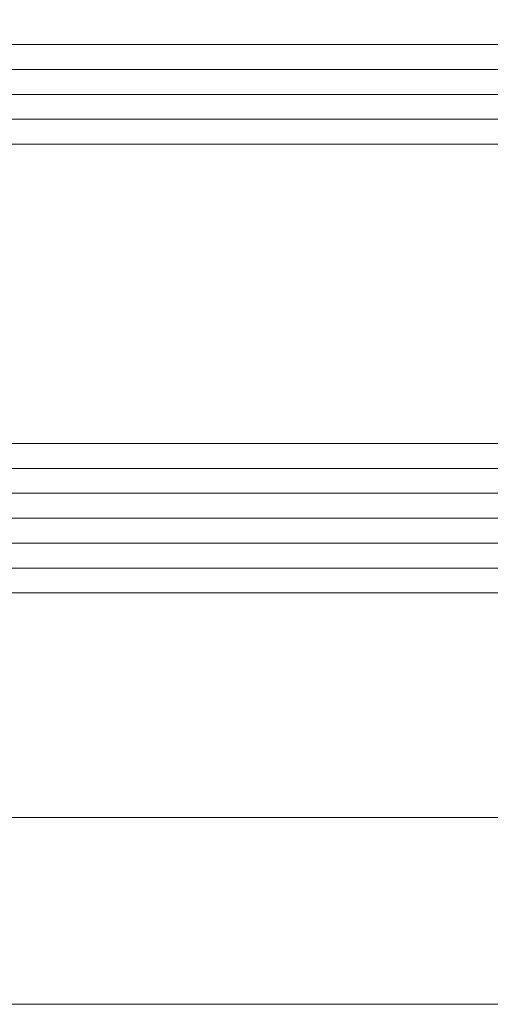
# Model space of a CAD drawing. Header units: millimetres. Extents: x 71658 to 298332, y -154437 to -30421.
# Tile 86 of 155: x 92872 to 92891, y -58691 to -58652. Entities that reach past the tile are written whole.
import ezdxf

# ---------------------------------------------------------------- set-up
doc = ezdxf.new("R2010")
doc.units = ezdxf.units.MM
doc.header["$LTSCALE"] = 500
doc.header["$MEASUREMENT"] = 0
doc.layers.add('A-13-UKS', color=250, linetype='Continuous', lineweight=5)
doc.layers.add('SA_Ripplagi', color=45, linetype='Continuous', lineweight=9)

# ---------------------------------------------------------------- blocks, each defined once
blk = doc.blocks.new('lükanduksed')
at = {"layer": 'A-13-UKS'}
for p, q in [((92912.28880329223, -58652.59207830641), (92143.74030514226, -58652.59207830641)), ((92912.28880329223, -58653.59207830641), (92143.74030514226, -58653.59207830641)), ((92912.28880329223, -58654.59207830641), (92143.74030514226, -58654.59207830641)), ((92912.28880329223, -58655.59207830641), (92143.74030514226, -58655.59207830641)), ((92912.28880329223, -58656.59207830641), (92143.74030514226, -58656.59207830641)), ((92912.28880329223, -58668.59207830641), (92143.74030514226, -58668.59207830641)), ((92912.28880329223, -58669.59207830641), (92143.74030514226, -58669.59207830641)), ((92912.28880329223, -58670.59207830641), (92143.74030514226, -58670.59207830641)), ((92912.28880329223, -58671.59207830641), (92143.74030514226, -58671.59207830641)), ((92912.28880329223, -58672.59207830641), (92143.74030514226, -58672.59207830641)), ((92912.28880329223, -58673.59207830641), (92143.74030514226, -58673.59207830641)), ((92912.28880329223, -58674.59207830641), (92143.74030514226, -58674.59207830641)), ((92143.74030514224, -58683.59207830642), (92895.78880489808, -58683.59207830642))]:
    blk.add_line(p, q, dxfattribs=at)

msp = doc.modelspace()

# ---------------------------------------------------------------- linework, layer by layer
at = {"layer": 'SA_Ripplagi', "color": 18, "true_color": 0x000000}
msp.add_lwpolyline([(95576.4004254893, -53140.99671087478), (95493.06101707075, -53140.99671087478), (95767.06101707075, -53140.99671087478), (95772.06101707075, -53140.99671087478), (95488.06101707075, -53140.99671087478), (95556.67900099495, -53140.99671087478), (93114.67900099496, -53140.99671087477), (93114.67900099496, -53140.99671087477), (89938.06101707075, -53140.99671087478), (89938.06101707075, -58691.09207830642), (95440.67900099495, -58691.09207830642), (95440.67900099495, -58568.63358221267), (95840.67900099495, -58568.6335828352), (95840.67900099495, -58691.09207830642), (98674.45655653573, -58691.09207830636), (98674.45655653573, -53140.99671087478), (95840.67900099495, -53140.99671087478)], dxfattribs=at)

# ---------------------------------------------------------------- block references
at = {"layer": 'A-13-UKS'}
msp.add_blockref('lükanduksed', (0, 0), dxfattribs=at)

doc.saveas('drawing.dxf')
